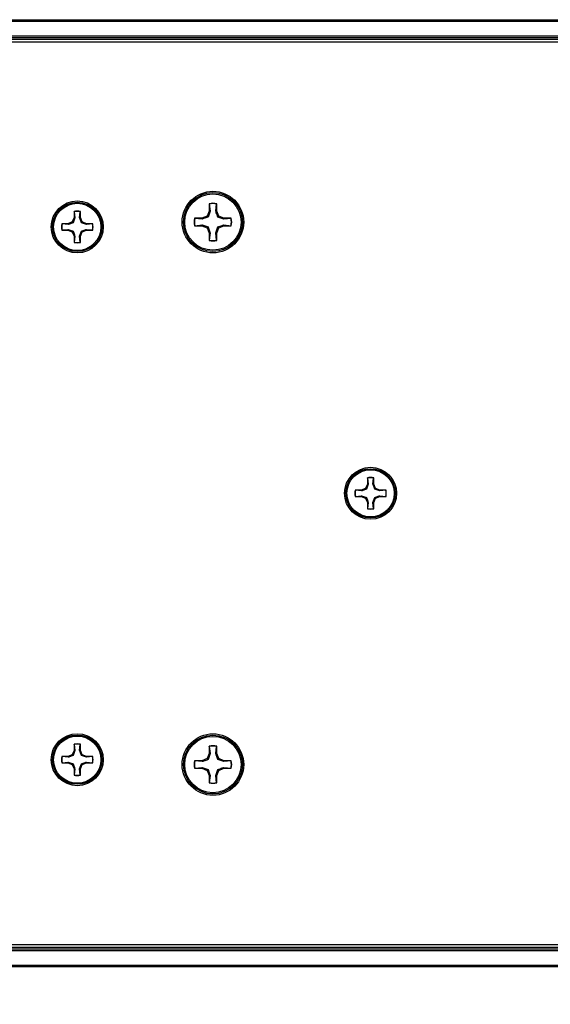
# Model space of a CAD drawing. Header units: inches. Extents: x 0.3 to 33.8, y 0.2 to 21.7.
# Tile 21 of 72: x 11.915 to 12.209, y 9.664 to 10.209. Entities that reach past the tile are written whole.
import ezdxf

# ---------------------------------------------------------------- set-up
doc = ezdxf.new("R2010")
doc.units = ezdxf.units.IN
doc.header["$MEASUREMENT"] = 0
doc.layers.add('BORDERS', color=7, linetype='Continuous')
doc.styles.add('SLDTEXTSTYLE0', font='TXT', dxfattribs={"width": 0.75})
doc.dimstyles.new('SLDDIMSTYLE0', dxfattribs={"dimtxt": 0.1377952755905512, "dimasz": 0.14, "dimexe": 0, "dimexo": 0.0625, "dimgap": 0.0344488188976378, "dimtad": 1, "dimdec": 3, "dimlfac": 10, "dimrnd": 1e-09, "dimzin": 4, "dimdsep": 46, "dimtxsty": 'SLDTEXTSTYLE0', "dimblk1": 'CLOSED', "dimblk2": 'CLOSED', "dimsah": 1, "dimcen": 0.09, "dimadec": 0, "dimazin": 1, "dimtfac": 1, "dimtdec": 3, "dimtofl": 0, "dimtmove": 0, "dimatfit": 3, "dimldrblk": 'CLOSED', "dimfxl": 0, "dimfrac": 2, "dimtolj": 1, "dimtzin": 12, "dimarcsym": 0})

# ---------------------------------------------------------------- blocks, each defined once
blk = doc.blocks.new('_Closed')
at = {"color": 0, "linetype": 'ByBlock', "lineweight": -2}
for p, q in [((-1, 0.166667), (0, 0)), ((-1, 0.166667), (-1, -0.166667)), ((0, 0), (-1, -0.166667)), ((0, 0), (-1, 0))]:
    blk.add_line(p, q, dxfattribs=at)
blk = doc.blocks.new('_D_1')
at = {"layer": 'BORDERS'}
for p, q in [((11.70705901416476, 9.657362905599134), (11.70705901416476, 9.117800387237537)), ((13.32205901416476, 9.654237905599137), (13.32205901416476, 9.117800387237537)), ((12.39125732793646, 9.582087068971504), (12.34927282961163, 9.582087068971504)), ((12.34927282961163, 9.582087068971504), (12.34927282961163, 9.3633370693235)), ((12.69670352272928, 9.5820870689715), (12.73868802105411, 9.5820870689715)), ((12.73868802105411, 9.5820870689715), (12.73868802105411, 9.363337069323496)), ((12.34927282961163, 9.3633370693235), (12.39125732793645, 9.3633370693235)), ((12.73868802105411, 9.363337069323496), (12.69670352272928, 9.363337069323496)), ((13.32205901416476, 9.157170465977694), (11.70705901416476, 9.157170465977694))]:
    blk.add_line(p, q, dxfattribs=at)
at = {"layer": 'BORDERS', "xscale": 0.14, "yscale": 0.14, "rotation": 180.0000000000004}
blk.add_blockref('_Closed', (11.70705901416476, 9.157170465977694, 0.1940375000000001), dxfattribs=at)
at = {"layer": 'BORDERS', "xscale": 0.14, "yscale": 0.14}
blk.add_blockref('_Closed', (13.32205901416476, 9.157170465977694, 0.1940375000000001), dxfattribs=at)
at = {"layer": 'BORDERS', "char_height": 0.1377952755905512, "attachment_point": 1, "style": 'SLDTEXTSTYLE0'}
for s, insert in [('410', (12.39125732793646, 9.540964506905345)), ('16.150', (12.26398806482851, 9.334797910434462))]:
    blk.add_mtext(s, dxfattribs=dict(at, insert=insert))

msp = doc.modelspace()

# ---------------------------------------------------------------- linework, layer by layer
at = {"color": 7, "linetype": 'Continuous', "lineweight": 25}
for p, q in [((3.732059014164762, 10.20923298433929), (13.31205901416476, 10.20923298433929)), ((13.31205901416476, 10.2082329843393), (3.732059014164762, 10.2082329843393)), ((3.732059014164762, 10.20023298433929), (13.31205901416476, 10.20023298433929)), ((13.31205901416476, 10.19923298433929), (3.732059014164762, 10.19923298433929)), ((13.31205901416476, 10.19823298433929), (3.732059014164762, 10.19823298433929)), ((13.30562440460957, 10.19673298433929), (11.71349362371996, 10.19673298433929)), ((12.01964922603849, 10.10725264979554), (12.01964922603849, 10.10319771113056)), ((12.01972581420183, 10.10711063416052), (12.01964922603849, 10.10725264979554)), ((12.01972581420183, 10.10711063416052), (12.02012812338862, 10.10310245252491)), ((12.02333032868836, 10.10310245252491), (12.02373263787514, 10.10711063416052)), ((12.02373263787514, 10.10711063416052), (12.02380922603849, 10.10725264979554)), ((12.02380922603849, 10.10319771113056), (12.02380922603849, 10.10725264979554)), ((11.94482022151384, 10.10292766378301), (11.94482022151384, 10.09952255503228)), ((11.94488453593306, 10.10280840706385), (11.94482022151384, 10.10292766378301)), ((11.94488453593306, 10.10280840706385), (11.94522237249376, 10.09944256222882)), ((11.94791140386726, 10.09944256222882), (11.94824924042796, 10.10280840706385)), ((11.94824924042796, 10.10280840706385), (11.94831355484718, 10.10292766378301)), ((11.94831355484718, 10.09952255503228), (11.94831355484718, 10.10292766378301)), ((12.01964922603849, 10.10319771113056), (12.01846156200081, 10.10033043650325)), ((12.02012812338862, 10.10310245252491), (12.01901356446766, 10.09977843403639)), ((12.02012812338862, 10.10310245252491), (12.01964922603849, 10.10319771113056)), ((12.02333032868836, 10.10310245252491), (12.02380922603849, 10.10319771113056)), ((12.02499689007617, 10.10033043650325), (12.02380922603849, 10.10319771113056)), ((11.94141511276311, 10.09611744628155), (11.93801000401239, 10.09611744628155)), ((11.93812926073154, 10.09605313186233), (11.93801000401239, 10.09611744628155)), ((11.94149510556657, 10.09571529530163), (11.93812926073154, 10.09605313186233)), ((11.94382288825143, 10.09711477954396), (11.94141511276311, 10.09611744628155)), ((11.94149510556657, 10.09571529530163), (11.94141511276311, 10.09611744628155)), ((11.94482022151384, 10.09952255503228), (11.94382288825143, 10.09711477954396)), ((11.94428642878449, 10.0966512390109), (11.94382288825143, 10.09711477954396)), ((11.94522237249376, 10.09944256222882), (11.94428642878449, 10.0966512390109)), ((11.94522237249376, 10.09944256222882), (11.94482022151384, 10.09952255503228)), ((11.94791140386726, 10.09944256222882), (11.94831355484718, 10.09952255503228)), ((11.94931088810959, 10.09711477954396), (11.94831355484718, 10.09952255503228)), ((11.94884734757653, 10.0966512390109), (11.94931088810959, 10.09711477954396)), ((11.95163867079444, 10.09571529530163), (11.94884734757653, 10.0966512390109)), ((11.9517186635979, 10.09611744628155), (11.94931088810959, 10.09711477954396)), ((11.95163867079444, 10.09571529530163), (11.9517186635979, 10.09611744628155)), ((11.95500451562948, 10.09605313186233), (11.95163867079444, 10.09571529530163)), ((11.95512377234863, 10.09611744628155), (11.9517186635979, 10.09611744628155)), ((11.95500451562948, 10.09605313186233), (11.95512377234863, 10.09611744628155)), ((12.0155942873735, 10.09914277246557), (12.01153934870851, 10.09914277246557)), ((12.01168136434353, 10.09906618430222), (12.01153934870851, 10.09914277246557)), ((12.01568954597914, 10.09866387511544), (12.01168136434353, 10.09906618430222)), ((12.01846156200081, 10.10033043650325), (12.0155942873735, 10.09914277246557)), ((12.01568954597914, 10.09866387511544), (12.0155942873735, 10.09914277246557)), ((12.01901356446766, 10.09977843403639), (12.01846156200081, 10.10033043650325)), ((12.02444488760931, 10.0997784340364), (12.02499689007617, 10.10033043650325)), ((12.02776890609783, 10.09866387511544), (12.02444488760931, 10.0997784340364)), ((12.02786416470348, 10.09914277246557), (12.02499689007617, 10.10033043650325)), ((12.02776890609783, 10.09866387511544), (12.02786416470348, 10.09914277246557)), ((12.03177708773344, 10.09906618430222), (12.02776890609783, 10.09866387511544)), ((12.03191910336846, 10.09914277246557), (12.02786416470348, 10.09914277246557)), ((12.03177708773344, 10.09906618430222), (12.03191910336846, 10.09914277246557)), ((11.93812926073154, 10.09268842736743), (11.93801000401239, 10.09262411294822)), ((11.93801000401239, 10.09262411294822), (11.94141511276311, 10.09262411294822)), ((11.93812926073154, 10.09268842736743), (11.94149510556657, 10.09302626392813)), ((11.94149510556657, 10.09302626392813), (11.94141511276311, 10.09262411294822)), ((11.94141511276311, 10.09262411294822), (11.94382288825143, 10.09162677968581)), ((11.94149510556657, 10.09302626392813), (11.94428642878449, 10.09209032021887)), ((11.94428642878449, 10.09209032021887), (11.94382288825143, 10.09162677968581)), ((11.94382288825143, 10.09162677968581), (11.94482022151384, 10.08921900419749)), ((11.94791140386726, 10.08929899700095), (11.94884734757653, 10.09209032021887)), ((11.94831355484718, 10.08921900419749), (11.94931088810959, 10.09162677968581)), ((11.94884734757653, 10.09209032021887), (11.94931088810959, 10.09162677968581)), ((11.94931088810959, 10.09162677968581), (11.9517186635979, 10.09262411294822)), ((11.95163867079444, 10.09302626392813), (11.95500451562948, 10.09268842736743)), ((11.95163867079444, 10.09302626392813), (11.9517186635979, 10.09262411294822)), ((11.9517186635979, 10.09262411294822), (11.95512377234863, 10.09262411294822)), ((11.95500451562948, 10.09268842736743), (11.95512377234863, 10.09262411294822)), ((12.01168136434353, 10.09505936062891), (12.01153934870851, 10.09498277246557)), ((12.01153934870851, 10.09498277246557), (12.0155942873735, 10.09498277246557)), ((12.01168136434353, 10.09505936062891), (12.01568954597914, 10.0954616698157)), ((12.01568954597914, 10.0954616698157), (12.0155942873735, 10.09498277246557)), ((12.0155942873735, 10.09498277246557), (12.01846156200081, 10.09379510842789)), ((12.01568954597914, 10.0954616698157), (12.01901356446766, 10.09434711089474)), ((12.01901356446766, 10.09434711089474), (12.01846156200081, 10.09379510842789)), ((12.01846156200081, 10.09379510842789), (12.01964922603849, 10.09092783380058)), ((12.02012812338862, 10.09102309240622), (12.01964922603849, 10.09092783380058)), ((12.01964922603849, 10.09092783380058), (12.01964922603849, 10.08687289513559)), ((12.02012812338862, 10.09102309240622), (12.01972581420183, 10.08701491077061)), ((12.02333032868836, 10.09102309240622), (12.02444488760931, 10.09434711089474)), ((12.02373263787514, 10.08701491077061), (12.02333032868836, 10.09102309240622)), ((12.02333032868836, 10.09102309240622), (12.02380922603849, 10.09092783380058)), ((12.02380922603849, 10.09092783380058), (12.02499689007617, 10.09379510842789)), ((12.02380922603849, 10.08687289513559), (12.02380922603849, 10.09092783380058)), ((12.02444488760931, 10.09434711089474), (12.02499689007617, 10.09379510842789)), ((12.02499689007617, 10.09379510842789), (12.02786416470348, 10.09498277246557)), ((12.02776890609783, 10.0954616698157), (12.03177708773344, 10.09505936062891)), ((12.02776890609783, 10.0954616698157), (12.02786416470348, 10.09498277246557)), ((12.02786416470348, 10.09498277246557), (12.03191910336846, 10.09498277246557)), ((12.03177708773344, 10.09505936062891), (12.03191910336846, 10.09498277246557)), ((11.94522237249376, 10.08929899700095), (11.94482022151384, 10.08921900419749)), ((11.94482022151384, 10.08921900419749), (11.94482022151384, 10.08581389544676)), ((11.94488453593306, 10.08593315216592), (11.94482022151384, 10.08581389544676)), ((11.94522237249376, 10.08929899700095), (11.94488453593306, 10.08593315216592)), ((11.94824924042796, 10.08593315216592), (11.94791140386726, 10.08929899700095)), ((11.94791140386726, 10.08929899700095), (11.94831355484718, 10.08921900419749)), ((11.94824924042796, 10.08593315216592), (11.94831355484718, 10.08581389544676)), ((11.94831355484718, 10.08581389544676), (11.94831355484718, 10.08921900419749)), ((12.01972581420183, 10.08701491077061), (12.01964922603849, 10.08687289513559)), ((12.02373263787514, 10.08701491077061), (12.02380922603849, 10.08687289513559)), ((12.10732022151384, 9.955289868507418), (12.10732022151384, 9.95188475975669)), ((12.10738453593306, 9.955170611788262), (12.10732022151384, 9.955289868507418)), ((12.10738453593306, 9.955170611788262), (12.10772237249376, 9.951804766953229)), ((12.11041140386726, 9.951804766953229), (12.11074924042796, 9.955170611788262)), ((12.11074924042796, 9.955170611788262), (12.11081355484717, 9.955289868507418)), ((12.11081355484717, 9.95188475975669), (12.11081355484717, 9.955289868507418)), ((12.10391511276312, 9.948479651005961), (12.10051000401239, 9.948479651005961)), ((12.10062926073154, 9.948415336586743), (12.10051000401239, 9.948479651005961)), ((12.10399510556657, 9.948077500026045), (12.10062926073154, 9.948415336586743)), ((12.10632288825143, 9.94947698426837), (12.10391511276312, 9.948479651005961)), ((12.10399510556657, 9.948077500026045), (12.10391511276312, 9.948479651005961)), ((12.10732022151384, 9.95188475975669), (12.10632288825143, 9.94947698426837)), ((12.10678642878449, 9.949013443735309), (12.10632288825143, 9.94947698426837)), ((12.10772237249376, 9.951804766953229), (12.10678642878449, 9.949013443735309)), ((12.10772237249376, 9.951804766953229), (12.10732022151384, 9.95188475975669)), ((12.11041140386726, 9.951804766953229), (12.11081355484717, 9.95188475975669)), ((12.11181088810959, 9.94947698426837), (12.11081355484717, 9.95188475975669)), ((12.11134734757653, 9.949013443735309), (12.11181088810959, 9.94947698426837)), ((12.11413867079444, 9.948077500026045), (12.11134734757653, 9.949013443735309)), ((12.1142186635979, 9.948479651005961), (12.11181088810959, 9.94947698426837)), ((12.11413867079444, 9.948077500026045), (12.1142186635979, 9.948479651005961)), ((12.11750451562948, 9.948415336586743), (12.11413867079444, 9.948077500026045)), ((12.11762377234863, 9.948479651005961), (12.1142186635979, 9.948479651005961)), ((12.11750451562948, 9.948415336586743), (12.11762377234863, 9.948479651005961)), ((12.10062926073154, 9.945050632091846), (12.10051000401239, 9.944986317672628)), ((12.10051000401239, 9.944986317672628), (12.10391511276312, 9.944986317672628)), ((12.10062926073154, 9.945050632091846), (12.10399510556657, 9.945388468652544)), ((12.10399510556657, 9.945388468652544), (12.10391511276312, 9.944986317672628)), ((12.10391511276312, 9.944986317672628), (12.10632288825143, 9.943988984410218)), ((12.10399510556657, 9.945388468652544), (12.10678642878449, 9.944452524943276)), ((12.10678642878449, 9.944452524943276), (12.10632288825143, 9.943988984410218)), ((12.10632288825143, 9.943988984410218), (12.10732022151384, 9.9415812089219)), ((12.11041140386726, 9.94166120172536), (12.11134734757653, 9.944452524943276)), ((12.11081355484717, 9.9415812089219), (12.11181088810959, 9.943988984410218)), ((12.11134734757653, 9.944452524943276), (12.11181088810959, 9.943988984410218)), ((12.11181088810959, 9.943988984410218), (12.1142186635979, 9.944986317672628)), ((12.11413867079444, 9.945388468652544), (12.11750451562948, 9.945050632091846)), ((12.11413867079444, 9.945388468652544), (12.1142186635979, 9.944986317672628)), ((12.1142186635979, 9.944986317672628), (12.11762377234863, 9.944986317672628)), ((12.11750451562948, 9.945050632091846), (12.11762377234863, 9.944986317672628)), ((12.10772237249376, 9.94166120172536), (12.10732022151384, 9.9415812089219)), ((12.10732022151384, 9.9415812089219), (12.10732022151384, 9.938176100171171)), ((12.10738453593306, 9.938295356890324), (12.10732022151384, 9.938176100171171)), ((12.10772237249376, 9.94166120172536), (12.10738453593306, 9.938295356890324)), ((12.11074924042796, 9.938295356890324), (12.11041140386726, 9.94166120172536)), ((12.11041140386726, 9.94166120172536), (12.11081355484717, 9.9415812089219)), ((12.11074924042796, 9.938295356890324), (12.11081355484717, 9.938176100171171)), ((12.11081355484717, 9.938176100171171), (12.11081355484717, 9.9415812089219)), ((11.94482022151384, 9.807652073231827), (11.94482022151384, 9.804246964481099)), ((11.94488453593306, 9.807532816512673), (11.94482022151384, 9.807652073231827)), ((11.94488453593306, 9.807532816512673), (11.94522237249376, 9.804166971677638)), ((11.94791140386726, 9.804166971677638), (11.94824924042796, 9.807532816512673)), ((11.94824924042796, 9.807532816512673), (11.94831355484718, 9.807652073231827)), ((11.94831355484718, 9.804246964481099), (11.94831355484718, 9.807652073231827)), ((12.01964922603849, 9.806593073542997), (12.01964922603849, 9.802538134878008)), ((12.01972581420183, 9.806451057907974), (12.01964922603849, 9.806593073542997)), ((12.02373263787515, 9.806451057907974), (12.02380922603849, 9.806593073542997)), ((12.02380922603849, 9.802538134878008), (12.02380922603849, 9.806593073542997)), ((11.94382288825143, 9.80183918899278), (11.94141511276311, 9.80084185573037)), ((11.94482022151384, 9.804246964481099), (11.94382288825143, 9.80183918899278)), ((11.94428642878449, 9.80137564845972), (11.94382288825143, 9.80183918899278)), ((11.94522237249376, 9.804166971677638), (11.94428642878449, 9.80137564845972)), ((11.94522237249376, 9.804166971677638), (11.94482022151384, 9.804246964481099)), ((11.94791140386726, 9.804166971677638), (11.94831355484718, 9.804246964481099)), ((11.94931088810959, 9.80183918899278), (11.94831355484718, 9.804246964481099)), ((11.94884734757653, 9.80137564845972), (11.94931088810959, 9.80183918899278)), ((11.95163867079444, 9.800439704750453), (11.94884734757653, 9.80137564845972)), ((11.9517186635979, 9.80084185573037), (11.94931088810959, 9.80183918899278)), ((12.01964922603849, 9.802538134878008), (12.01846156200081, 9.799670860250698)), ((12.02012812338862, 9.802442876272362), (12.01901356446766, 9.799118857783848)), ((12.02012812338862, 9.802442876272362), (12.01964922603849, 9.802538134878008)), ((12.01972581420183, 9.806451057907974), (12.02012812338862, 9.802442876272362)), ((12.02333032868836, 9.802442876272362), (12.02373263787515, 9.806451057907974)), ((12.02333032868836, 9.802442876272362), (12.02380922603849, 9.802538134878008)), ((12.02499689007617, 9.799670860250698), (12.02380922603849, 9.802538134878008)), ((11.94141511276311, 9.80084185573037), (11.93801000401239, 9.80084185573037)), ((11.93812926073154, 9.800777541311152), (11.93801000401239, 9.80084185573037)), ((11.93812926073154, 9.797412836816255), (11.93801000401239, 9.797348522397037)), ((11.93801000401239, 9.797348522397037), (11.94141511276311, 9.797348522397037)), ((11.94149510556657, 9.800439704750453), (11.93812926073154, 9.800777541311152)), ((11.93812926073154, 9.797412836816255), (11.94149510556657, 9.797750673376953)), ((11.94149510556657, 9.800439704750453), (11.94141511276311, 9.80084185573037)), ((11.94149510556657, 9.797750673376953), (11.94141511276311, 9.797348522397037)), ((11.94141511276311, 9.797348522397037), (11.94382288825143, 9.796351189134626)), ((11.94149510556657, 9.797750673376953), (11.94428642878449, 9.796814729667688)), ((11.94428642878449, 9.796814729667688), (11.94382288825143, 9.796351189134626)), ((11.94382288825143, 9.796351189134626), (11.94482022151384, 9.793943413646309)), ((11.94791140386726, 9.794023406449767), (11.94884734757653, 9.796814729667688)), ((11.94831355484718, 9.793943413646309), (11.94931088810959, 9.796351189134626)), ((11.94884734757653, 9.796814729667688), (11.94931088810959, 9.796351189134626)), ((11.94931088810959, 9.796351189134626), (11.9517186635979, 9.797348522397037)), ((11.95163867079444, 9.800439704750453), (11.9517186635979, 9.80084185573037)), ((11.95500451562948, 9.800777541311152), (11.95163867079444, 9.800439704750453)), ((11.95163867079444, 9.797750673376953), (11.95500451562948, 9.797412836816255)), ((11.95163867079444, 9.797750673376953), (11.9517186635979, 9.797348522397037)), ((11.95512377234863, 9.80084185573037), (11.9517186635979, 9.80084185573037)), ((11.9517186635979, 9.797348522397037), (11.95512377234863, 9.797348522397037)), ((11.95500451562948, 9.800777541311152), (11.95512377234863, 9.80084185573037)), ((11.95500451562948, 9.797412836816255), (11.95512377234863, 9.797348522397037)), ((12.0155942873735, 9.798483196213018), (12.01153934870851, 9.798483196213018)), ((12.01168136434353, 9.798406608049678), (12.01153934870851, 9.798483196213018)), ((12.01568954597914, 9.798004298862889), (12.01168136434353, 9.798406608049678)), ((12.01846156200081, 9.799670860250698), (12.0155942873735, 9.798483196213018)), ((12.01568954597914, 9.798004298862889), (12.0155942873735, 9.798483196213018)), ((12.01901356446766, 9.799118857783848), (12.01846156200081, 9.799670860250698)), ((12.02444488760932, 9.799118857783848), (12.02499689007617, 9.799670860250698)), ((12.02776890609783, 9.798004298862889), (12.02444488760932, 9.799118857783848)), ((12.02786416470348, 9.798483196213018), (12.02499689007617, 9.799670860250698)), ((12.02776890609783, 9.798004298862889), (12.02786416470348, 9.798483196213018)), ((12.03177708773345, 9.798406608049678), (12.02776890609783, 9.798004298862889)), ((12.03191910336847, 9.798483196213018), (12.02786416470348, 9.798483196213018)), ((12.03177708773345, 9.798406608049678), (12.03191910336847, 9.798483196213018)), ((11.94522237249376, 9.794023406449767), (11.94482022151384, 9.793943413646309)), ((11.94482022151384, 9.793943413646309), (11.94482022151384, 9.79053830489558)), ((11.94488453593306, 9.790657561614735), (11.94482022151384, 9.79053830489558)), ((11.94522237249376, 9.794023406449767), (11.94488453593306, 9.790657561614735)), ((11.94824924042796, 9.790657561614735), (11.94791140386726, 9.794023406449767)), ((11.94791140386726, 9.794023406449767), (11.94831355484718, 9.793943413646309)), ((11.94824924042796, 9.790657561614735), (11.94831355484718, 9.79053830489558)), ((11.94831355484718, 9.79053830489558), (11.94831355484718, 9.793943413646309)), ((12.01168136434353, 9.794399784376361), (12.01153934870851, 9.79432319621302)), ((12.01153934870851, 9.79432319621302), (12.0155942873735, 9.79432319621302)), ((12.01168136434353, 9.794399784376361), (12.01568954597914, 9.794802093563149)), ((12.01568954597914, 9.794802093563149), (12.0155942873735, 9.79432319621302)), ((12.0155942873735, 9.79432319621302), (12.01846156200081, 9.79313553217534)), ((12.01568954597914, 9.794802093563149), (12.01901356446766, 9.79368753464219)), ((12.01901356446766, 9.79368753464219), (12.01846156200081, 9.79313553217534)), ((12.01846156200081, 9.79313553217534), (12.01964922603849, 9.79026825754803)), ((12.02012812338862, 9.790363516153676), (12.01964922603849, 9.79026825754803)), ((12.01964922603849, 9.79026825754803), (12.01964922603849, 9.786213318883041)), ((12.02012812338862, 9.790363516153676), (12.01972581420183, 9.786355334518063)), ((12.02333032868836, 9.790363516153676), (12.02444488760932, 9.79368753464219)), ((12.02373263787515, 9.786355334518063), (12.02333032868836, 9.790363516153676)), ((12.02333032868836, 9.790363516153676), (12.02380922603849, 9.79026825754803)), ((12.02380922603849, 9.79026825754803), (12.02499689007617, 9.79313553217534)), ((12.02380922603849, 9.786213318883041), (12.02380922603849, 9.79026825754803)), ((12.02444488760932, 9.79368753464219), (12.02499689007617, 9.79313553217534)), ((12.02499689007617, 9.79313553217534), (12.02786416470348, 9.79432319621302)), ((12.02776890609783, 9.794802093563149), (12.03177708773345, 9.794399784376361)), ((12.02776890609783, 9.794802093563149), (12.02786416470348, 9.79432319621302)), ((12.02786416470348, 9.79432319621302), (12.03191910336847, 9.79432319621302)), ((12.03177708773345, 9.794399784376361), (12.03191910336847, 9.79432319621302)), ((12.01972581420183, 9.786355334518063), (12.01964922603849, 9.786213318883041)), ((12.02373263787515, 9.786355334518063), (12.02380922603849, 9.786213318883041)), ((3.732059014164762, 9.695232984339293), (13.31205901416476, 9.695232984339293)), ((3.732059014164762, 9.694232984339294), (13.31205901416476, 9.694232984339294)), ((13.31205901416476, 9.693232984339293), (3.732059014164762, 9.693232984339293)), ((11.71349362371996, 9.696732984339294), (13.30562440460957, 9.696732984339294)), ((3.732059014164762, 9.685232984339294), (13.31205901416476, 9.685232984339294)), ((13.31205901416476, 9.684232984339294), (3.732059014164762, 9.684232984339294))]:
    msp.add_line(p, q, dxfattribs=at)
for centre, radius in [((12.02172922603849, 10.09706277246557), 0.01704854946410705), ((12.02172922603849, 10.09706277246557), 0.01630572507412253), ((12.02172922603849, 10.09706277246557), 0.01559999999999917), ((11.94656688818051, 10.09437077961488), 0.01439854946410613), ((11.94656688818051, 10.09437077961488), 0.01365572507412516), ((11.94656688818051, 10.09437077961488), 0.01310000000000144), ((12.10906688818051, 9.946732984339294), 0.01439854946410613), ((12.10906688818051, 9.946732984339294), 0.01365572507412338), ((12.10906688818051, 9.946732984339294), 0.01309999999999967), ((11.94656688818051, 9.799095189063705), 0.0143985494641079), ((11.94656688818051, 9.799095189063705), 0.01365572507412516), ((11.94656688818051, 9.799095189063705), 0.01309999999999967), ((12.02172922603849, 9.796403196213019), 0.01704854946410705), ((12.02172922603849, 9.796403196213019), 0.01630572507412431), ((12.02172922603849, 9.796403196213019), 0.01559999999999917)]:
    msp.add_circle(centre, radius, dxfattribs=at)
for centre, radius, start, end in [((12.02172922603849, 10.09706277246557), 0.01040000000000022, 78.46304096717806, 101.5369590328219), ((12.02172922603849, 10.09706277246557), 0.01024564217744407, 78.72384933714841, 101.2761506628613), ((11.94656688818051, 10.09437077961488), 0.008733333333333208, 78.4630409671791, 101.5369590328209), ((11.94656688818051, 10.09437077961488), 0.008603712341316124, 78.72384933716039, 101.2761506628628), ((11.94656688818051, 10.09437077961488), 0.008733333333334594, 168.4630409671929, 191.536959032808), ((11.94656688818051, 10.09437077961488), 0.008603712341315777, 168.7238493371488, 191.276150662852), ((11.94656688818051, 10.09437077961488), 0.008603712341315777, 348.7238493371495, 11.27615066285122), ((11.94656688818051, 10.09437077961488), 0.008733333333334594, 348.4630409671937, 11.53695903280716), ((12.02172922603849, 10.09706277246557), 0.01039999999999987, 168.4630409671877, 191.5369590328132), ((12.02172922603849, 10.09706277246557), 0.01024564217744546, 168.7238493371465, 191.2761506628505), ((12.02172922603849, 10.09706277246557), 0.01024564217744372, 348.723849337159, 11.27615066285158), ((12.02172922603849, 10.09706277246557), 0.01039999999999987, 348.4630409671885, 11.53695903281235), ((11.94656688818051, 10.09437077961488), 0.008733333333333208, 258.4630409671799, 281.5369590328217), ((11.94656688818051, 10.09437077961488), 0.008603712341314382, 258.7238493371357, 281.2761506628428), ((12.02172922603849, 10.09706277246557), 0.01040000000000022, 258.4630409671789, 281.5369590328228), ((12.02172922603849, 10.09706277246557), 0.01024564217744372, 258.7238493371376, 281.2761506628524), ((12.10906688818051, 9.946732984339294), 0.008733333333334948, 78.46304096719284, 101.5369590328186), ((12.10906688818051, 9.946732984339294), 0.008603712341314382, 78.72384933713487, 101.2761506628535), ((12.10906688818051, 9.946732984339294), 0.008733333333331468, 168.4630409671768, 191.5369590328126), ((12.10906688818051, 9.946732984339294), 0.008603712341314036, 168.7238493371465, 191.2761506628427), ((12.10906688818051, 9.946732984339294), 0.008603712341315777, 348.7238493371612, 11.27615066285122), ((12.10906688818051, 9.946732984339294), 0.008733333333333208, 348.4630409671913, 11.53695903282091), ((12.10906688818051, 9.946732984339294), 0.008733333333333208, 258.4630409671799, 281.5369590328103), ((12.10906688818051, 9.946732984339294), 0.008603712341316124, 258.7238493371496, 281.2761506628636), ((11.94656688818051, 9.799095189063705), 0.008733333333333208, 78.4630409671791, 101.5369590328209), ((11.94656688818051, 9.799095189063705), 0.008603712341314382, 78.72384933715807, 101.2761506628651), ((12.02172922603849, 9.796403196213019), 0.01039999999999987, 78.46304096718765, 101.5369590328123), ((12.02172922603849, 9.796403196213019), 0.01024564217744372, 78.72384933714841, 101.2761506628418), ((11.94656688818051, 9.799095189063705), 0.008733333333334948, 168.4630409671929, 191.5369590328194), ((11.94656688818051, 9.799095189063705), 0.008603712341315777, 168.7238493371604, 191.276150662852), ((11.94656688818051, 9.799095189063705), 0.008603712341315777, 348.7238493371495, 11.27615066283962), ((11.94656688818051, 9.799095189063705), 0.008733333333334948, 348.4630409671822, 11.53695903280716), ((12.02172922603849, 9.796403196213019), 0.01039999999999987, 168.4630409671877, 191.5369590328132), ((12.02172922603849, 9.796403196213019), 0.01024564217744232, 168.7238493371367, 191.2761506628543), ((12.02172922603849, 9.796403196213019), 0.01024564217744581, 348.7238493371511, 11.27615066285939), ((12.02172922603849, 9.796403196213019), 0.01039999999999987, 348.4630409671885, 11.53695903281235), ((11.94656688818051, 9.799095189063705), 0.008733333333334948, 258.4630409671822, 281.5369590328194), ((11.94656688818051, 9.799095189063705), 0.008603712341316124, 258.723849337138, 281.2761506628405), ((12.02172922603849, 9.796403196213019), 0.01039999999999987, 258.4630409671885, 281.5369590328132), ((12.02172922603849, 9.796403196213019), 0.01024564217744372, 258.723849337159, 281.2761506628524)]:
    msp.add_arc(centre, radius, start, end, dxfattribs=at)
for points, knots in [([(12.02444488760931, 10.0997784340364), (12.02415725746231, 10.10060726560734), (12.02374958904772, 10.1017819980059), (12.02342569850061, 10.10280208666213), (12.02333032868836, 10.10310245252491)], [0, 0, 0, 0, 0.7055492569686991, 1, 1, 1, 1]), ([(11.94428642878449, 10.0966512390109), (11.94359042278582, 10.09640970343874), (11.94260394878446, 10.09606736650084), (11.94174733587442, 10.09579538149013), (11.94149510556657, 10.09571529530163)], [0, 0, 0, 0, 0.705549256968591, 0.9999999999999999, 0.9999999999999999, 0.9999999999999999, 0.9999999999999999]), ([(11.94884734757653, 10.0966512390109), (11.94860581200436, 10.09734724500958), (11.94826347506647, 10.09833371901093), (11.94799149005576, 10.09919033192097), (11.94791140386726, 10.09944256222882)], [0, 0, 0, 0, 0.7055492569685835, 0.9999999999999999, 0.9999999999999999, 0.9999999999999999, 0.9999999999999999]), ([(12.01901356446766, 10.09977843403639), (12.01818473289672, 10.09949080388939), (12.01701000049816, 10.0990831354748), (12.01598991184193, 10.09875924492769), (12.01568954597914, 10.09866387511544)], [0, 0, 0, 0, 0.705549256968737, 1, 1, 1, 1]), ([(11.94428642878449, 10.09209032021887), (11.94452796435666, 10.09139431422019), (11.94487030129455, 10.09040784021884), (11.94514228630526, 10.0895512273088), (11.94522237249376, 10.08929899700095)], [0, 0, 0, 0, 0.7055492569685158, 1, 1, 1, 1]), ([(11.94884734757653, 10.09209032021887), (11.9495433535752, 10.09233185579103), (11.95052982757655, 10.09267419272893), (11.95138644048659, 10.09294617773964), (11.95163867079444, 10.09302626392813)], [0, 0, 0, 0, 0.7055492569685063, 1, 1, 1, 1]), ([(12.01901356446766, 10.09434711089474), (12.01930119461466, 10.0935182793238), (12.01970886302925, 10.09234354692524), (12.02003275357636, 10.09132345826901), (12.02012812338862, 10.09102309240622)], [0, 0, 0, 0, 0.705549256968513, 0.9999999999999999, 0.9999999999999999, 0.9999999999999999, 0.9999999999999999]), ([(12.02444488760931, 10.09434711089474), (12.02527371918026, 10.09463474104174), (12.02644845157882, 10.09504240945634), (12.02746854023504, 10.09536630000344), (12.02776890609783, 10.0954616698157)], [0, 0, 0, 0, 0.7055492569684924, 1, 1, 1, 1]), ([(12.10678642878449, 9.949013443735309), (12.10609042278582, 9.948771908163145), (12.10510394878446, 9.948429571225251), (12.10424733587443, 9.948157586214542), (12.10399510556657, 9.948077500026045)], [0, 0, 0, 0, 0.7055492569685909, 0.9999999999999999, 0.9999999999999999, 0.9999999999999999, 0.9999999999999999]), ([(12.11134734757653, 9.949013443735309), (12.11110581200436, 9.949709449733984), (12.11076347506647, 9.950695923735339), (12.11049149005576, 9.951552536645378), (12.11041140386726, 9.951804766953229)], [0, 0, 0, 0, 0.7055492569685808, 0.9999999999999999, 0.9999999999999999, 0.9999999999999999, 0.9999999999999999]), ([(12.10678642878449, 9.944452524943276), (12.10702796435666, 9.943756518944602), (12.10737030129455, 9.942770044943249), (12.10764228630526, 9.941913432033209), (12.10772237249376, 9.94166120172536)], [0, 0, 0, 0, 0.7055492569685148, 0.9999999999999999, 0.9999999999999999, 0.9999999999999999, 0.9999999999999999]), ([(12.11134734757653, 9.944452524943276), (12.1120433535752, 9.944694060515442), (12.11302982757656, 9.945036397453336), (12.11388644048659, 9.945308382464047), (12.11413867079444, 9.945388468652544)], [0, 0, 0, 0, 0.7055492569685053, 1, 1, 1, 1]), ([(11.94428642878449, 9.80137564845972), (11.94359042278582, 9.801134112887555), (11.94260394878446, 9.80079177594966), (11.94174733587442, 9.800519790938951), (11.94149510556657, 9.800439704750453)], [0, 0, 0, 0, 0.705549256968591, 0.9999999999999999, 0.9999999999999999, 0.9999999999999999, 0.9999999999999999]), ([(11.94884734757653, 9.80137564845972), (11.94860581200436, 9.802071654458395), (11.94826347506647, 9.80305812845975), (11.94799149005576, 9.803914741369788), (11.94791140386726, 9.804166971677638)], [0, 0, 0, 0, 0.7055492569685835, 0.9999999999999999, 0.9999999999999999, 0.9999999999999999, 0.9999999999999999]), ([(12.02444488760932, 9.799118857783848), (12.02415725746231, 9.799947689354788), (12.02374958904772, 9.801122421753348), (12.02342569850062, 9.802142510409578), (12.02333032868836, 9.802442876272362)], [0, 0, 0, 0, 0.7055492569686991, 1, 1, 1, 1]), ([(11.94428642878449, 9.796814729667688), (11.94452796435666, 9.796118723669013), (11.94487030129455, 9.795132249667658), (11.94514228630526, 9.79427563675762), (11.94522237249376, 9.794023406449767)], [0, 0, 0, 0, 0.7055492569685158, 1, 1, 1, 1]), ([(11.94884734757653, 9.796814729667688), (11.9495433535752, 9.797056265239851), (11.95052982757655, 9.797398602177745), (11.95138644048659, 9.797670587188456), (11.95163867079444, 9.797750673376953)], [0, 0, 0, 0, 0.7055492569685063, 1, 1, 1, 1]), ([(12.01901356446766, 9.799118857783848), (12.01818473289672, 9.798831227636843), (12.01701000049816, 9.798423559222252), (12.01598991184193, 9.798099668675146), (12.01568954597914, 9.798004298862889)], [0, 0, 0, 0, 0.705549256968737, 1, 1, 1, 1]), ([(12.01901356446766, 9.79368753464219), (12.01930119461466, 9.79285870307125), (12.01970886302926, 9.79168397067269), (12.02003275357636, 9.79066388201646), (12.02012812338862, 9.790363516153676)], [0, 0, 0, 0, 0.705549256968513, 0.9999999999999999, 0.9999999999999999, 0.9999999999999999, 0.9999999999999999]), ([(12.02444488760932, 9.79368753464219), (12.02527371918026, 9.793975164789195), (12.02644845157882, 9.794382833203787), (12.02746854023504, 9.794706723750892), (12.02776890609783, 9.794802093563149)], [0, 0, 0, 0, 0.7055492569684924, 1, 1, 1, 1])]:
    msp.add_open_spline(points, degree=3, knots=knots, dxfattribs=at)

# ---------------------------------------------------------------- dimensions: what is measured, and where the dimension line sits
at = {"layer": 'BORDERS'}
dim = msp.add_linear_dim(base=(11.70705901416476, 9.157170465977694), p1=(13.32205901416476, 9.693607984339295), p2=(11.70705901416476, 9.696732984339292), dimstyle='SLDDIMSTYLE0', dxfattribs=at)
dim.commit()
dim.dimension.update_dxf_attribs({"geometry": '_D_1', "text_midpoint": (12.54398041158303, 9.157170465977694), "dimtype": 160})

doc.saveas('drawing.dxf')
